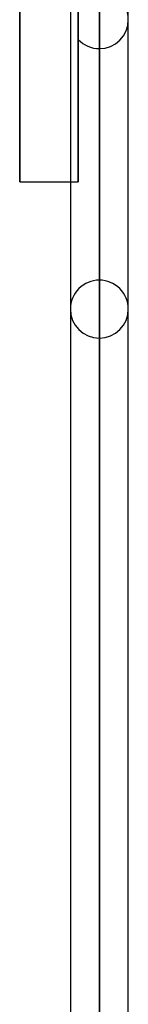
# Model space of a CAD drawing. Header units: millimetres. Extents: x -52 to 132, y -156 to 156.
# Tile 23 of 77: x 23.48 to 25.35, y -50.21 to -33.2. Entities that reach past the tile are written whole.
import ezdxf

# ---------------------------------------------------------------- set-up
doc = ezdxf.new("R2010")
doc.units = ezdxf.units.MM
doc.layers.add('MAIN-1', color=7, linetype='Continuous')

msp = doc.modelspace()

# ---------------------------------------------------------------- linework, layer by layer
at = {"layer": 'MAIN-1'}
for p, q in [((23.475, 0), (23.475, -36)), ((24.35, 0), (24.35, -75.632)), ((24.35, 0), (24.35, -75.632)), ((24.85, 0), (24.85, -75.441)), ((24.85, 0), (24.85, -76.102)), ((25.35, -75.632), (25.35, 0)), ((25.35, -75.632), (25.35, 0)), ((23.475, -36), (23.475, 0)), ((24.85, -76.102), (24.85, 0)), ((24.485, -33.542), (24.485, -25.683)), ((24.85, -25.856), (24.85, -33.7)), ((24.485, -27.427), (24.485, -36)), ((24.485, -36), (24.485, -27.427)), ((24.85, -75.441), (24.85, -27.697)), ((24.85, -37.7), (24.85, -28.695)), ((24.35, -28.925), (24.35, -38.2)), ((24.35, -28.925), (24.35, -38.2)), ((25.35, -38.2), (25.35, -29.012)), ((25.35, -38.2), (25.35, -29.012)), ((24.85, -29.342), (24.85, -38.7)), ((23.475, -36), (24.35, -36)), ((24.35, -36), (24.485, -36))]:
    msp.add_line(p, q, dxfattribs=at)
for centre, start, end in [((24.85, -33.2), 359.9999, 90), ((24.85, -33.2), 270, 359.9999), ((24.85, -33.2), 223.1138, 270), ((24.85, -38.2), 90, 180.0001), ((24.85, -38.2), 359.9999, 90), ((24.85, -38.2), 180.0001, 270), ((24.85, -38.2), 270, 359.9999)]:
    msp.add_arc(centre, 0.5, start, end, dxfattribs=at)

doc.saveas('drawing.dxf')
